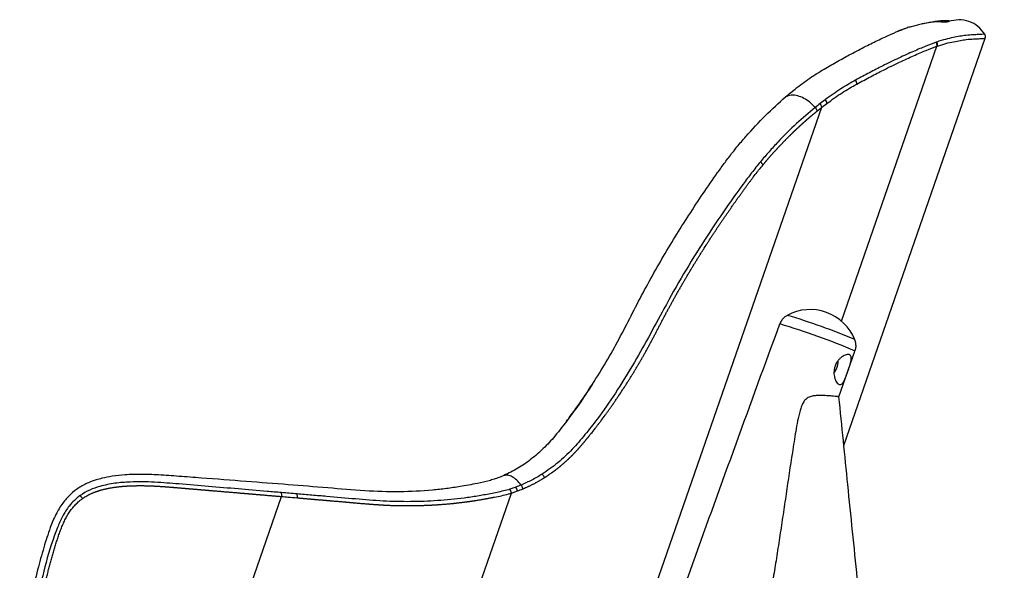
# Paper-space layout '_Right' of a CAD drawing. Header units: millimetres. Extents: x -307 to 307, y 0 to 733.
# Tile 4 of 4: x 1 to 307, y 562 to 733. Entities that reach past the tile are written whole.
import ezdxf

# ---------------------------------------------------------------- set-up
doc = ezdxf.new("R2010")
doc.units = ezdxf.units.MM

psp = doc.layouts.new('_Right')

# ---------------------------------------------------------------- linework, layer by layer
at = {"color": 7, "linetype": 'Continuous', "lineweight": 25}
for p, q in [((275.38, 730.05), (275.55, 730.12)), ((257.57, 600.83), (301.55, 727.48)), ((286.48, 726.32), (286.32, 726.26)), ((256.81, 639.5), (286.5, 724.99)), ((286.5, 724.99), (286.66, 725.05)), ((240.68, 710.28), (242.38, 711.68)), ((251.79, 708.36), (250.19, 707.14)), ((140.21, 387.76), (250.73, 706)), ((250.73, 706), (252.3, 707.21)), ((222.92, 691.92), (222.97, 691.97)), ((222.93, 691.92), (222.97, 691.98)), ((222.97, 691.97), (222.97, 691.98)), ((231.6, 689.03), (231.6, 689.02)), ((256.02, 615.93), (261.04, 630.18)), ((163.74, 591.88), (163.73, 591.88)), ((20.01, 585.25), (20.01, 585.24)), ((87.48, 585.71), (87.48, 585.71)), ((94.25, 413.49), (154.16, 585.98)), ((155.53, 587.83), (153.7, 587.17)), ((154.16, 585.98), (156.03, 586.64)), ((36.32, 451.47), (82.66, 584.91))]:
    psp.add_line(p, q, dxfattribs=at)
at = {"color": 7, "linetype": 'Continuous', "lineweight": 25, "flags": 128}
for points in [[(242.28, 711.61), (242.29, 711.62), (242.38, 711.68)], [(240.58, 710.22), (240.59, 710.22), (240.68, 710.28)]]:
    psp.add_lwpolyline(points, dxfattribs=at)
at = {"color": 7, "linetype": 'Continuous', "lineweight": 25}
for centre, radius, start, end in [((285.01, 725.43), 1.55, 343.6199, 32.6046), ((285.17, 725.49), 1.55, 343.5378, 32.5647), ((300.14, 727.98), 1.5, 340.8479, 31.7286), ((259.78, 713.34), 1.81, 356.4826, 37.615), ((250.31, 707.01), 2, 5.7436, 42.5062), ((248.71, 705.74), 2.04, 7.3994, 43.3602), ((247.09, 628.08), 15, 22.0511, 118.3884), ((184.55, 454.17), 195.14, 66.9369, 73.5037), ((174.13, 425.44), 222.43, 66.9907, 73.4078), ((249.66, 627.18), 6.14, 322.4122, 359.8192), ((78.91, 585.38), 3.78, 352.8535, 11.3289), ((151.11, 585.49), 3.09, 9.2055, 33.0638), ((152.97, 586.06), 3.12, 10.8816, 34.7325)]:
    psp.add_arc(centre, radius, start, end, dxfattribs=at)
for points, knots in [([(288.4, 732.64), (288.17, 732.63), (287.63, 732.63), (286.36, 732.63), (284.72, 732.45), (282.99, 732.15), (281.31, 731.78), (279.77, 731.41), (278.27, 731.02), (277.02, 730.65), (276.17, 730.34), (275.87, 730.23)], [0, 0, 0, 0, 0.131867, 0.310787, 0.471602, 0.61459, 0.720134, 0.812981, 0.893505, 0.962114, 1, 1, 1, 1]), ([(290.37, 732.94), (290.2, 732.95), (289.85, 732.97), (288.63, 732.9), (287.04, 732.85), (285.03, 732.54), (283.28, 732.23), (282.07, 731.95), (281.7, 731.86)], [0, 0, 0, 0, 0.220291, 0.432451, 0.633737, 0.790705, 0.935645, 1, 1, 1, 1]), ([(288.07, 732.52), (288.11, 732.52), (288.66, 732.56), (289.33, 732.61), (290.06, 732.66), (290.14, 732.66), (290.18, 732.67)], [0, 0, 0, 0, 0.021853, 0.347042, 0.673521, 1, 1, 1, 1]), ([(290.15, 732.66), (290.31, 732.73), (290.54, 732.82), (290.47, 732.86), (290.44, 732.87)], [0, 0, 0, 0, 0.696656, 1, 1, 1, 1]), ([(301.41, 728.76), (300.76, 729.62), (299.45, 731.33), (296.54, 732.87), (293.31, 733.47), (291.22, 732.93), (290.18, 732.67)], [0, 0, 0, 0, 0.249596, 0.5, 0.750404, 1, 1, 1, 1]), ([(251.4, 717.89), (252.85, 718.72), (255.74, 720.4), (260.11, 722.78), (264.46, 725.06), (268.65, 727.11), (272.39, 728.85), (274.38, 729.65), (275.38, 730.05)], [0, 0, 0, 0, 0.141767, 0.28398, 0.46109, 0.638199, 0.819118, 1, 1, 1, 1]), ([(275.87, 730.23), (275.74, 730.18), (275.28, 730.02), (274.72, 729.79), (274.32, 729.63)], [0, 0, 0, 0, 0.29549, 1, 1, 1, 1]), ([(286.32, 726.26), (285.28, 725.87), (283.2, 725.09), (279.27, 723.44), (274.77, 721.38), (270.12, 719.13), (265.58, 716.82), (262.67, 715.24), (261.21, 714.45)], [0, 0, 0, 0, 0.180348, 0.36069, 0.54484, 0.728999, 0.864314, 1, 1, 1, 1]), ([(301.41, 728.76), (301.37, 728.76), (301.28, 728.76), (300.58, 728.71), (299.45, 728.64), (297.81, 728.53), (295.4, 728.45), (292.39, 727.86), (289.25, 727.21), (287.4, 726.62), (286.48, 726.32)], [0, 0, 0, 0, 0.124675, 0.249349, 0.374516, 0.499684, 0.636832, 0.818044, 0.909034, 1, 1, 1, 1]), ([(286.66, 725.05), (287.58, 725.34), (289.41, 725.93), (292.54, 726.58), (295.55, 727.17), (297.95, 727.25), (299.59, 727.36), (300.71, 727.43), (301.42, 727.48), (301.51, 727.48), (301.55, 727.48)], [0, 0, 0, 0, 0.090455, 0.180933, 0.362712, 0.499868, 0.624657, 0.749445, 0.874722, 1, 1, 1, 1]), ([(261.59, 713.23), (263.03, 714.01), (265.91, 715.58), (270.38, 717.86), (274.93, 720.08), (279.39, 722.12), (283.33, 723.79), (285.44, 724.59), (286.5, 724.99)], [0, 0, 0, 0, 0.135237, 0.270857, 0.451276, 0.631688, 0.81584, 1, 1, 1, 1]), ([(242.38, 711.68), (243.92, 712.85), (247.01, 715.21), (249.94, 716.99), (251.4, 717.89)], [0, 0, 0, 0, 0.4975505, 1, 1, 1, 1]), ([(261.21, 714.45), (259.7, 713.59), (256.65, 711.87), (253.41, 709.53), (251.79, 708.36)], [0, 0, 0, 0, 0.497793, 1, 1, 1, 1]), ([(252.3, 707.21), (253.89, 708.36), (257.08, 710.67), (260.08, 712.37), (261.59, 713.23)], [0, 0, 0, 0, 0.49766, 1, 1, 1, 1]), ([(222.97, 691.98), (223.42, 692.54), (224.78, 694.24), (228.15, 698.2), (233.21, 703.65), (237.34, 707.36), (239.42, 709.22)], [0, 0, 0, 0, 0.0854853, 0.2565025, 0.6257048, 1, 1, 1, 1]), ([(239.42, 709.22), (239.42, 709.22), (239.84, 709.58), (240.26, 709.93), (240.68, 710.28)], [0, 0, 0, 0, 0.000029, 1, 1, 1, 1]), ([(248.7, 705.96), (248.14, 706.52), (247.02, 707.64), (245.13, 708.86), (243.13, 709.66), (241.09, 709.9), (239.98, 709.45), (239.42, 709.22)], [0, 0, 0, 0, 0.186435, 0.372364, 0.560392, 0.780214, 1, 1, 1, 1]), ([(248.7, 705.96), (246.76, 704.34), (242.89, 701.09), (238.06, 696.29), (234.77, 692.72), (232.95, 690.64), (232.05, 689.57), (231.6, 689.03)], [0, 0, 0, 0, 0.337281, 0.674628, 0.837075, 0.918504, 1, 1, 1, 1]), ([(232.43, 688.11), (232.44, 688.12), (232.46, 688.15), (232.5, 688.19), (232.54, 688.25), (232.6, 688.32), (232.68, 688.41), (232.77, 688.52), (232.86, 688.62), (232.93, 688.71), (233, 688.8), (233.08, 688.89), (233.17, 689), (233.26, 689.1), (233.35, 689.21), (233.42, 689.3), (233.5, 689.39), (233.57, 689.47), (233.66, 689.58), (233.75, 689.68), (233.83, 689.77), (233.93, 689.89), (234.07, 690.05), (234.25, 690.26), (234.43, 690.47), (234.61, 690.68), (234.79, 690.88), (234.97, 691.09), (235.15, 691.29), (235.34, 691.5), (235.52, 691.7), (235.7, 691.9), (235.88, 692.11), (236.07, 692.31), (236.25, 692.51), (236.43, 692.71), (236.62, 692.91), (236.77, 693.07), (236.87, 693.18), (236.91, 693.23), (236.94, 693.26), (236.99, 693.31), (237.09, 693.42), (237.25, 693.59), (237.43, 693.79), (237.62, 693.98), (237.8, 694.18), (237.98, 694.37), (238.17, 694.57), (238.35, 694.76), (238.51, 694.92), (238.66, 695.08), (238.82, 695.24), (239, 695.43), (239.19, 695.62), (239.37, 695.81), (239.56, 696), (239.74, 696.19), (239.9, 696.35), (240, 696.46), (240.08, 696.53), (240.14, 696.6), (240.2, 696.66), (240.25, 696.7), (240.3, 696.75), (240.34, 696.8), (240.41, 696.86), (240.47, 696.92), (240.53, 696.98), (240.58, 697.03), (240.62, 697.08), (240.68, 697.14), (240.75, 697.2), (240.81, 697.26), (240.85, 697.31), (240.9, 697.35), (240.95, 697.4), (241.01, 697.46), (241.07, 697.52), (241.13, 697.58), (241.18, 697.63), (241.23, 697.67), (241.27, 697.72), (241.33, 697.78), (241.4, 697.84), (241.46, 697.9), (241.51, 697.95), (241.55, 697.99), (241.6, 698.04), (241.66, 698.1), (241.72, 698.16), (241.8, 698.23), (241.86, 698.29), (241.94, 698.37), (242, 698.43), (242.08, 698.5), (242.16, 698.58), (242.23, 698.65), (242.31, 698.73), (242.37, 698.79), (242.45, 698.86), (242.51, 698.92), (242.59, 698.99), (242.65, 699.05), (242.73, 699.13), (242.81, 699.2), (242.89, 699.27), (242.96, 699.35), (243.02, 699.4), (243.06, 699.44), (243.09, 699.46), (243.14, 699.51), (243.22, 699.58), (243.31, 699.67), (243.4, 699.76), (243.5, 699.84), (243.59, 699.93), (243.67, 700), (243.75, 700.07), (243.81, 700.13), (243.89, 700.2), (243.96, 700.27), (244.04, 700.35), (244.1, 700.4), (244.16, 700.46), (244.23, 700.52), (244.3, 700.59), (244.37, 700.64), (244.43, 700.7), (244.49, 700.76), (244.55, 700.81), (244.63, 700.88), (244.69, 700.94), (244.76, 701), (244.82, 701.05), (244.88, 701.11), (244.96, 701.18), (245.02, 701.23), (245.08, 701.29), (245.14, 701.34), (245.21, 701.4), (245.28, 701.47), (245.35, 701.52), (245.41, 701.58), (245.47, 701.63), (245.53, 701.69), (245.61, 701.76), (245.67, 701.81), (245.74, 701.87), (245.8, 701.92), (245.86, 701.98), (245.94, 702.04), (246, 702.1), (246.06, 702.15), (246.11, 702.19), (246.15, 702.23), (246.2, 702.27), (246.25, 702.31), (246.29, 702.35), (246.36, 702.41), (246.43, 702.48), (246.51, 702.54), (246.59, 702.61), (246.67, 702.68), (246.76, 702.76), (246.85, 702.84), (246.93, 702.9), (247.01, 702.97), (247.09, 703.03), (247.18, 703.11), (247.26, 703.18), (247.33, 703.24), (247.41, 703.31), (247.5, 703.39), (247.6, 703.47), (247.69, 703.54), (247.78, 703.62), (247.91, 703.72), (248.03, 703.83), (248.15, 703.93), (248.28, 704.03), (248.4, 704.13), (248.56, 704.26), (248.66, 704.35), (248.76, 704.43), (248.82, 704.48), (248.88, 704.53), (248.94, 704.58), (249, 704.63), (249.06, 704.68), (249.13, 704.73), (249.17, 704.76), (249.22, 704.8), (249.25, 704.82), (249.26, 704.83)], [0, 0, 0, 0, 0.001573, 0.004309, 0.007046, 0.009782, 0.015255, 0.020728, 0.026201, 0.031674, 0.034411, 0.039884, 0.045358, 0.050831, 0.056305, 0.061779, 0.064515, 0.069989, 0.075463, 0.080937, 0.086411, 0.089148, 0.100096, 0.111045, 0.121994, 0.132943, 0.143893, 0.154843, 0.165793, 0.176744, 0.187695, 0.198646, 0.209598, 0.22055, 0.231502, 0.242455, 0.253407, 0.26436, 0.269837, 0.271206, 0.271891, 0.274629, 0.280106, 0.29106, 0.302014, 0.312968, 0.323923, 0.334878, 0.345833, 0.356789, 0.367744, 0.373222, 0.384179, 0.395135, 0.406092, 0.417049, 0.428006, 0.438964, 0.449922, 0.455401, 0.45814, 0.46362, 0.466359, 0.469099, 0.471839, 0.474578, 0.477318, 0.482797, 0.485537, 0.488277, 0.491017, 0.493756, 0.499236, 0.501976, 0.504716, 0.507456, 0.510196, 0.512936, 0.518416, 0.521156, 0.523896, 0.526636, 0.529376, 0.532116, 0.537596, 0.540336, 0.543076, 0.545817, 0.548557, 0.551297, 0.556777, 0.559518, 0.564998, 0.567739, 0.573219, 0.57596, 0.581441, 0.586922, 0.589662, 0.595143, 0.597884, 0.603365, 0.606106, 0.611587, 0.614328, 0.619809, 0.625291, 0.628032, 0.633513, 0.634884, 0.635569, 0.63831, 0.643792, 0.649273, 0.654755, 0.660238, 0.66572, 0.671202, 0.673943, 0.679426, 0.682167, 0.687649, 0.693132, 0.695873, 0.698615, 0.704097, 0.706839, 0.712322, 0.715063, 0.717805, 0.723288, 0.726029, 0.731512, 0.734254, 0.736996, 0.742479, 0.745221, 0.750704, 0.753446, 0.756188, 0.761672, 0.764414, 0.769897, 0.772639, 0.775381, 0.780865, 0.783607, 0.789091, 0.791833, 0.794576, 0.80006, 0.802802, 0.808286, 0.811029, 0.813771, 0.816513, 0.819255, 0.821998, 0.82474, 0.827482, 0.832967, 0.838452, 0.841194, 0.846679, 0.852165, 0.85765, 0.863135, 0.865877, 0.871363, 0.876848, 0.882334, 0.885077, 0.890562, 0.896048, 0.901534, 0.90702, 0.912505, 0.917991, 0.928964, 0.93445, 0.939936, 0.950909, 0.956396, 0.967369, 0.970113, 0.972856, 0.978343, 0.981086, 0.98383, 0.989317, 0.992061, 0.994804, 0.997548, 1, 1, 1, 1]), ([(250.19, 707.14), (249.7, 706.75), (249.2, 706.36), (248.7, 705.96), (248.7, 705.96)], [0, 0, 0, 0, 0.999976, 1, 1, 1, 1]), ([(249.26, 704.83), (249.26, 704.83), (249.75, 705.23), (250.24, 705.62), (250.73, 706)], [0, 0, 0, 0, 0.0000084, 1, 1, 1, 1]), ([(171.3, 608.36), (171.68, 608.87), (173.69, 611.51), (177.16, 616.45), (181.57, 623.28), (185.73, 630.32), (189.57, 637.52), (193.23, 644.78), (198.27, 654.25), (205.04, 665.83), (212.27, 677), (217.51, 684.63), (220.21, 688.35), (221.77, 690.44), (222.57, 691.46), (222.97, 691.97)], [0, 0, 0, 0, 0.019629, 0.101821, 0.184221, 0.26641, 0.348801, 0.429325, 0.509832, 0.671367, 0.835089, 0.917422, 0.958681, 0.979336, 1, 1, 1, 1]), ([(231.6, 689.02), (231.14, 688.46), (230.22, 687.34), (228.42, 685.03), (225.3, 680.89), (220.39, 673.95), (214.15, 664.7), (207.66, 654.22), (201.95, 644.04), (196.8, 634.41), (191.83, 625.62), (186.56, 617.05), (181.59, 609.92), (177.05, 604.15), (173.09, 599.47), (168.67, 595.28), (165.38, 593.02), (163.74, 591.88)], [0, 0, 0, 0, 0.019095, 0.038189, 0.076384, 0.152781, 0.255102, 0.357514, 0.459839, 0.542909, 0.626064, 0.709064, 0.791922, 0.84303, 0.894156, 0.947064, 1, 1, 1, 1]), ([(164.43, 590.78), (164.46, 590.8), (164.53, 590.84), (164.63, 590.91), (164.73, 590.97), (164.83, 591.04), (164.94, 591.11), (165.04, 591.17), (165.17, 591.26), (165.34, 591.37), (165.54, 591.51), (165.74, 591.65), (165.94, 591.78), (166.21, 591.97), (166.48, 592.15), (166.74, 592.34), (166.91, 592.46), (167.04, 592.56), (167.12, 592.62), (167.2, 592.68), (167.27, 592.72), (167.33, 592.77), (167.4, 592.82), (167.47, 592.87), (167.55, 592.93), (167.61, 592.98), (167.68, 593.03), (167.74, 593.08), (167.81, 593.13), (167.89, 593.19), (167.95, 593.24), (168.02, 593.29), (168.08, 593.34), (168.17, 593.4), (168.26, 593.48), (168.36, 593.55), (168.46, 593.63), (168.54, 593.69), (168.62, 593.75), (168.7, 593.82), (168.79, 593.89), (168.89, 593.97), (168.98, 594.05), (169.06, 594.11), (169.14, 594.18), (169.22, 594.24), (169.32, 594.32), (169.41, 594.4), (169.51, 594.48), (169.64, 594.58), (169.79, 594.72), (169.98, 594.88), (170.17, 595.04), (170.36, 595.2), (170.54, 595.36), (170.73, 595.53), (170.91, 595.69), (171.07, 595.83), (171.22, 595.97), (171.37, 596.11), (171.56, 596.28), (171.71, 596.42), (171.81, 596.52), (171.87, 596.57), (171.91, 596.61), (171.94, 596.64), (171.99, 596.69), (172.03, 596.73), (172.08, 596.77), (172.12, 596.81), (172.17, 596.86), (172.21, 596.9), (172.31, 596.99), (172.44, 597.12), (172.62, 597.29), (172.8, 597.47), (172.94, 597.62), (173.09, 597.77), (173.24, 597.91), (173.41, 598.09), (173.59, 598.28), (173.76, 598.46), (173.94, 598.64), (174.08, 598.79), (174.22, 598.95), (174.37, 599.1), (174.54, 599.29), (174.71, 599.47), (174.85, 599.63), (174.95, 599.74), (175.02, 599.82), (175.09, 599.9), (175.15, 599.97), (175.22, 600.04), (175.28, 600.11), (175.39, 600.24), (175.5, 600.36), (175.64, 600.52), (175.75, 600.65), (175.89, 600.81), (176, 600.94), (176.14, 601.1), (176.28, 601.26), (176.44, 601.45), (176.61, 601.65), (176.77, 601.84), (176.93, 602.04), (177.07, 602.2), (177.2, 602.37), (177.34, 602.53), (177.5, 602.73), (177.66, 602.92), (177.83, 603.12), (177.96, 603.29), (178.05, 603.4), (178.15, 603.52), (178.43, 603.87), (179.12, 604.73), (179.97, 605.8), (180.7, 606.74), (181.04, 607.19), (181.18, 607.37), (181.22, 607.43), (181.25, 607.46), (181.27, 607.49), (181.34, 607.58), (181.61, 607.94), (182.28, 608.82), (183.09, 609.93), (183.9, 611.04), (184.5, 611.87), (185, 612.57), (185.34, 613.07), (185.54, 613.35), (185.69, 613.56), (185.98, 613.98), (186.42, 614.62), (187, 615.47), (187.78, 616.61), (188.44, 617.62), (188.96, 618.42), (189.15, 618.71), (189.29, 618.92), (189.57, 619.36), (189.9, 619.87), (190.36, 620.6), (190.83, 621.33), (191.37, 622.21), (191.92, 623.1), (192.37, 623.84), (192.82, 624.59), (193.26, 625.33), (193.79, 626.23), (194.32, 627.13), (194.84, 628.03), (195.36, 628.94), (195.87, 629.85), (196.3, 630.61), (196.64, 631.23), (196.84, 631.61), (196.97, 631.85), (197.04, 631.97), (197.15, 632.18), (197.42, 632.68), (197.83, 633.45), (198.32, 634.38), (198.73, 635.15), (199.05, 635.77), (199.37, 636.39), (199.69, 637.02), (200.02, 637.64), (200.34, 638.26), (200.62, 638.8), (200.91, 639.34), (201.04, 639.6), (201.13, 639.78), (201.17, 639.85), (201.28, 640.05), (201.46, 640.4), (201.79, 641.02), (202.2, 641.79), (202.61, 642.56), (203.03, 643.33), (203.36, 643.94), (203.78, 644.7), (204.11, 645.32), (204.45, 645.93), (204.66, 646.31), (204.88, 646.69), (205.09, 647.07), (205.34, 647.52), (205.56, 647.9), (205.77, 648.28), (205.99, 648.66), (206.25, 649.11), (206.5, 649.56), (206.72, 649.94), (206.94, 650.32), (207.15, 650.69), (207.42, 651.14), (207.68, 651.59), (207.94, 652.04), (208.29, 652.64), (208.73, 653.39), (209.26, 654.28), (209.79, 655.17), (210.24, 655.92), (210.69, 656.66), (211.13, 657.39), (211.59, 658.13), (211.95, 658.72), (212.22, 659.16), (212.49, 659.6), (212.86, 660.18), (213.31, 660.91), (214.05, 662.07), (214.79, 663.23), (215.53, 664.39), (216.09, 665.25), (216.65, 666.11), (217.21, 666.97), (217.68, 667.68), (218.15, 668.39), (218.63, 669.1), (219.2, 669.95), (219.67, 670.66), (220.06, 671.22), (220.44, 671.78), (220.92, 672.48), (221.5, 673.32), (222.08, 674.15), (222.66, 674.99), (223.24, 675.82), (223.73, 676.51), (224.03, 676.94), (224.14, 677.1), (224.17, 677.13), (224.23, 677.23), (224.49, 677.59), (224.93, 678.2), (225.52, 679.03), (226.1, 679.84), (226.69, 680.66), (227.29, 681.47), (227.88, 682.27), (228.38, 682.94), (228.88, 683.61), (229.59, 684.53), (230.4, 685.57), (231.41, 686.86), (232.02, 687.61), (232.43, 688.11)], [0, 0, 0, 0, 0.001079, 0.002154, 0.003229, 0.004304, 0.005379, 0.006455, 0.00753, 0.00968, 0.01183, 0.01398, 0.01613, 0.01828, 0.022579, 0.024729, 0.026878, 0.027953, 0.029028, 0.029565, 0.03064, 0.031177, 0.031715, 0.032789, 0.033327, 0.034401, 0.034938, 0.035476, 0.03655, 0.037087, 0.038162, 0.038699, 0.039236, 0.040311, 0.041385, 0.04246, 0.043534, 0.044609, 0.045146, 0.04622, 0.047294, 0.048369, 0.049443, 0.050517, 0.051054, 0.052128, 0.053203, 0.054277, 0.055351, 0.056425, 0.058573, 0.060721, 0.062869, 0.065017, 0.067165, 0.069312, 0.07146, 0.073607, 0.074681, 0.076829, 0.078976, 0.081123, 0.082197, 0.082733, 0.083002, 0.083539, 0.084075, 0.084612, 0.085149, 0.085686, 0.086222, 0.086759, 0.087296, 0.089443, 0.09159, 0.093736, 0.095883, 0.096956, 0.099103, 0.101249, 0.103395, 0.105541, 0.107687, 0.109834, 0.110907, 0.113052, 0.115198, 0.117344, 0.11949, 0.120563, 0.121099, 0.122172, 0.123245, 0.123513, 0.124586, 0.125658, 0.127804, 0.128877, 0.131022, 0.132095, 0.13424, 0.135313, 0.137458, 0.139603, 0.141748, 0.143893, 0.146038, 0.148183, 0.149256, 0.151401, 0.153546, 0.15569, 0.157835, 0.15998, 0.161053, 0.161589, 0.163734, 0.172313, 0.18947, 0.198048, 0.202337, 0.203409, 0.203945, 0.204213, 0.204347, 0.204883, 0.207027, 0.215605, 0.232758, 0.241334, 0.24991, 0.258486, 0.262773, 0.264917, 0.267061, 0.269205, 0.27778, 0.286354, 0.294928, 0.312076, 0.316363, 0.318506, 0.32065, 0.322793, 0.331366, 0.335652, 0.344225, 0.352797, 0.361369, 0.369941, 0.374227, 0.382798, 0.391369, 0.39994, 0.408511, 0.417081, 0.425652, 0.434222, 0.438506, 0.442791, 0.444934, 0.445201, 0.446273, 0.450557, 0.459127, 0.467696, 0.476265, 0.480549, 0.484833, 0.493402, 0.497687, 0.501971, 0.51054, 0.512682, 0.516967, 0.517502, 0.51777, 0.518841, 0.523126, 0.52741, 0.535979, 0.544549, 0.548834, 0.557403, 0.561688, 0.570258, 0.574543, 0.578828, 0.580971, 0.585256, 0.589541, 0.593826, 0.595969, 0.600254, 0.60454, 0.608825, 0.61311, 0.615253, 0.619539, 0.623824, 0.62811, 0.632395, 0.636681, 0.645252, 0.653824, 0.662396, 0.670968, 0.675254, 0.683826, 0.692399, 0.696685, 0.700972, 0.705258, 0.709545, 0.718118, 0.726691, 0.743839, 0.752413, 0.760987, 0.769562, 0.778137, 0.786712, 0.790999, 0.799575, 0.80815, 0.816726, 0.821014, 0.825302, 0.833879, 0.842455, 0.851032, 0.859609, 0.868187, 0.876764, 0.881053, 0.881589, 0.881723, 0.882259, 0.884404, 0.892982, 0.90156, 0.910139, 0.918718, 0.927297, 0.935877, 0.944457, 0.948747, 0.957328, 0.974493, 0.983076, 1, 1, 1, 1]), ([(232.43, 688.11), (232.38, 688.18), (232.3, 688.34), (232.1, 688.58), (231.87, 688.81), (231.69, 688.96), (231.6, 689.03)], [0, 0, 0, 0, 0.249412, 0.499606, 0.74905, 1, 1, 1, 1]), ([(232.43, 688.11), (232.38, 688.18), (232.29, 688.33), (232.1, 688.57), (231.86, 688.81), (231.69, 688.95), (231.6, 689.02)], [0, 0, 0, 0, 0.249412, 0.499606, 0.749051, 1, 1, 1, 1]), ([(240.03, 641.3), (239.75, 641.14), (239.15, 640.78), (238.54, 640.21), (238.29, 639.78), (238.23, 639.68)], [0, 0, 0, 0, 0.3932739, 0.8607343, 1, 1, 1, 1]), ([(183.81, 489.36), (192.67, 514.28), (201.59, 539.18), (219.54, 588.92), (228.56, 613.78), (237.65, 638.6)], [0, 0, 0, 0, 0.5, 0.5, 1, 1, 1, 1]), ([(238.21, 639.68), (238.1, 639.52), (237.88, 639.2), (237.72, 638.79), (237.65, 638.6)], [0, 0, 0, 0, 0.516439, 1, 1, 1, 1]), ([(261.07, 630.19), (261.17, 630.55), (261.39, 631.27), (261.36, 632.37), (261.19, 633.24), (260.98, 633.7), (260.91, 633.85)], [0, 0, 0, 0, 0.299689, 0.599287, 0.870367, 1, 1, 1, 1]), ([(257.71, 621.03), (257.6, 620.81), (257.49, 620.61), (257.32, 620.36), (257.26, 620.28), (257.14, 620.14), (257.08, 620.07), (256.9, 619.9), (256.78, 619.82), (256.53, 619.72), (256.4, 619.7), (256.14, 619.74), (256, 619.79), (255.81, 619.92), (255.74, 619.97), (255.61, 620.08), (255.55, 620.15), (255.36, 620.37), (255.24, 620.55), (255.02, 620.96), (254.92, 621.19), (254.75, 621.68), (254.67, 621.95), (254.56, 622.52), (254.52, 622.81), (254.49, 623.42), (254.5, 623.74), (254.54, 624.21), (254.56, 624.37), (254.62, 624.68), (254.65, 624.84), (254.77, 625.32), (254.88, 625.62), (255.13, 626.21), (255.29, 626.5), (255.63, 627.03), (255.82, 627.27), (256.23, 627.73), (256.44, 627.93), (256.87, 628.29), (257.1, 628.45), (257.54, 628.72), (257.76, 628.82), (258.18, 628.99), (258.38, 629.04), (258.76, 629.1), (258.93, 629.1), (259.16, 629.07), (259.24, 629.05), (259.37, 628.99), (259.43, 628.96), (259.6, 628.85), (259.69, 628.74), (259.82, 628.48), (259.86, 628.33), (259.9, 627.99), (259.9, 627.79), (259.86, 627.37), (259.83, 627.14), (259.72, 626.65), (259.65, 626.39), (259.5, 625.85), (259.41, 625.56), (259.21, 624.97), (259.11, 624.67), (258.9, 624.06), (258.79, 623.75), (258.57, 623.15), (258.47, 622.85), (258.25, 622.28), (258.14, 622), (257.92, 621.49), (257.82, 621.25), (257.71, 621.03)], [0, 0, 0, 0, 0.03125, 0.03125, 0.046875, 0.046875, 0.0625, 0.0625, 0.09375, 0.09375, 0.125, 0.125, 0.15625, 0.15625, 0.171875, 0.171875, 0.1875, 0.1875, 0.21875, 0.21875, 0.25, 0.25, 0.28125, 0.28125, 0.3125, 0.3125, 0.34375, 0.34375, 0.359375, 0.359375, 0.375, 0.375, 0.40625, 0.40625, 0.4375, 0.4375, 0.46875, 0.46875, 0.5, 0.5, 0.53125, 0.53125, 0.5625, 0.5625, 0.59375, 0.59375, 0.625, 0.625, 0.640625, 0.640625, 0.65625, 0.65625, 0.6875, 0.6875, 0.71875, 0.71875, 0.75, 0.75, 0.78125, 0.78125, 0.8125, 0.8125, 0.84375, 0.84375, 0.875, 0.875, 0.90625, 0.90625, 0.9375, 0.9375, 0.96875, 0.96875, 1, 1, 1, 1]), ([(254.68, 623.55), (254.77, 623.68), (255.04, 624.09), (255.4, 624.88), (255.67, 625.65), (255.73, 626.06), (255.74, 626.15)], [0, 0, 0, 0, 0.186669, 0.543925, 0.900186, 1, 1, 1, 1]), ([(255.74, 626.15), (255.79, 626.4), (255.87, 626.78), (255.85, 627.11), (255.84, 627.23)], [0, 0, 0, 0, 0.629643, 1, 1, 1, 1]), ([(179.24, 619.74), (178.25, 618.21), (175.93, 614.63), (172.05, 609.28), (168.07, 604.07), (164.14, 599.77), (160.28, 596.44), (156.19, 593.56), (153.26, 592.15), (151.78, 591.45)], [0, 0, 0, 0, 0.1320768, 0.3076036, 0.4807267, 0.6116025, 0.7408661, 0.8698427, 1, 1, 1, 1]), ([(251.81, 616.3), (251.08, 616.33), (250, 616.38), (248.34, 616.27), (247.08, 616.02), (245.89, 615.41), (245, 614.35), (244.4, 613.05), (243.77, 611.06), (243.17, 608.42), (242.41, 604.09), (241.2, 596.51), (239.93, 587.84), (238.65, 579.22), (237.69, 572.81), (236.88, 567.52), (236.22, 563.38), (235.81, 560.89), (235.48, 559.01), (235.26, 557.9), (235.1, 557.13), (235.04, 556.97), (235.01, 556.9)], [0, 0, 0, 0, 0.03957, 0.059281, 0.079545, 0.098464, 0.117422, 0.138674, 0.160501, 0.208156, 0.255859, 0.351705, 0.541902, 0.637525, 0.733125, 0.828258, 0.876624, 0.924895, 0.948692, 0.972961, 0.989693, 1, 1, 1, 1]), ([(256.02, 615.93), (256.03, 615.93), (256.08, 615.93), (255.85, 615.96), (255.32, 616.03), (254.42, 616.13), (253.26, 616.23), (252.28, 616.28), (251.81, 616.3)], [0, 0, 0, 0, 0.029652, 0.222174, 0.420223, 0.613751, 0.812811, 1, 1, 1, 1]), ([(307.49, 3.15), (307.13, 10.73), (306.35, 26.72), (305.14, 50.73), (303.88, 74.76), (302.61, 97.58), (301.36, 119.07), (300.12, 139.25), (298.92, 158.13), (297.75, 175.84), (296.62, 192.4), (295.54, 207.78), (294.49, 222), (293.5, 235.06), (292.61, 246.21), (291.84, 255.62), (291.16, 263.7), (290.47, 271.82), (289.63, 281.41), (288.61, 292.84), (287.38, 306.29), (286.01, 320.94), (284.49, 336.8), (282.84, 353.74), (281.05, 371.77), (279.12, 390.86), (277.06, 411.11), (274.84, 432.68), (272.47, 455.58), (269.96, 479.84), (267.33, 505.31), (264.58, 531.99), (261.72, 559.89), (258.86, 588.01), (256.96, 606.82), (256.04, 615.93)], [0, 0, 0, 0, 0.037027, 0.078113, 0.117234, 0.154392, 0.189585, 0.222239, 0.252999, 0.281865, 0.308836, 0.333913, 0.357095, 0.378383, 0.397776, 0.411684, 0.424429, 0.437326, 0.451397, 0.471378, 0.493331, 0.517256, 0.543153, 0.571022, 0.600312, 0.631505, 0.664599, 0.699596, 0.737268, 0.77692, 0.818553, 0.862167, 0.907761, 0.955335, 1, 1, 1, 1]), ([(151.79, 591.45), (151.29, 591.23), (150.28, 590.8), (148.76, 590.29), (146.55, 589.61), (143.89, 589.05), (140.88, 588.45), (137.66, 587.89), (133.93, 587.35), (127.69, 586.68), (119.27, 586.21), (108.39, 586.58), (96.86, 587.64), (84.56, 588.59), (71.48, 589.6), (60.06, 590.49), (50.95, 591.16), (44.66, 591.66), (39.08, 591.86), (34.25, 591.71), (30.22, 591.31), (27.21, 590.72), (24.74, 590.03), (22.28, 589.13), (19.54, 587.7), (16.81, 585.56), (14.39, 582.79), (12.3, 579.26), (10.37, 574.63), (8.58, 568.84), (6.63, 561.86), (4.83, 554.02), (3.24, 545.29), (2, 535.69), (1.37, 527.14), (1.17, 519.88), (1.19, 514.13), (1.38, 508.19), (1.83, 502.06), (2.41, 495.72), (3.15, 491.47), (3.52, 489.31)], [0, 0, 0, 0, 0.007724, 0.015454, 0.022861, 0.040721, 0.054324, 0.066764, 0.08711, 0.107388, 0.154566, 0.20345, 0.254904, 0.308557, 0.364724, 0.42325, 0.452309, 0.478244, 0.501104, 0.520929, 0.537441, 0.550733, 0.558307, 0.568714, 0.582777, 0.595841, 0.610801, 0.627366, 0.645603, 0.671962, 0.70126, 0.734059, 0.770124, 0.809505, 0.852125, 0.874742, 0.898155, 0.922302, 0.947279, 0.973148, 1, 1, 1, 1]), ([(157.19, 588.49), (156.73, 589.02), (155.81, 590.09), (154.38, 591.1), (152.97, 591.69), (152.2, 591.52), (151.8, 591.44)], [0, 0, 0, 0, 0.242092, 0.483518, 0.727593, 1, 1, 1, 1]), ([(163.73, 591.88), (162.68, 591.24), (160.56, 589.96), (158.32, 588.98), (157.19, 588.49)], [0, 0, 0, 0, 0.498213, 1, 1, 1, 1]), ([(164.43, 590.78), (164.39, 590.87), (164.31, 591.07), (164.14, 591.36), (163.95, 591.64), (163.8, 591.8), (163.73, 591.88)], [0, 0, 0, 0, 0.249407, 0.4996023, 0.7489917, 1, 1, 1, 1]), ([(164.43, 590.78), (164.39, 590.87), (164.31, 591.07), (164.14, 591.36), (163.95, 591.64), (163.81, 591.8), (163.74, 591.88)], [0, 0, 0, 0, 0.249408, 0.499604, 0.748993, 1, 1, 1, 1]), ([(82.62, 586.12), (81.13, 586.25), (76.66, 586.63), (69.11, 587.27), (59.96, 588.04), (51.3, 588.77), (43.17, 589.43), (36.51, 589.55), (30.8, 589.11), (26.56, 588.27), (22.9, 587.03), (20.97, 585.84), (20.01, 585.25)], [0, 0, 0, 0, 0.072917, 0.218779, 0.364785, 0.510793, 0.629133, 0.747329, 0.821356, 0.895233, 0.947691, 1, 1, 1, 1]), ([(20.71, 584.28), (20.73, 584.3), (20.8, 584.35), (20.96, 584.46), (21.28, 584.67), (21.74, 584.96), (22.21, 585.23), (22.6, 585.43), (22.89, 585.57), (23.19, 585.72), (23.48, 585.85), (23.78, 585.98), (24.08, 586.11), (24.39, 586.23), (24.69, 586.35), (25, 586.46), (25.31, 586.57), (25.62, 586.67), (25.93, 586.77), (26.25, 586.86), (26.56, 586.95), (26.88, 587.04), (27.19, 587.12), (27.51, 587.2), (27.83, 587.28), (28.15, 587.35), (28.47, 587.42), (28.79, 587.48), (29.11, 587.54), (29.43, 587.6), (29.86, 587.68), (30.29, 587.75), (30.72, 587.81), (31.05, 587.85), (31.37, 587.89), (31.7, 587.93), (32.02, 587.97), (32.35, 588.01), (32.67, 588.04), (32.94, 588.06), (33.22, 588.09), (33.49, 588.11), (33.76, 588.13), (34.03, 588.15), (34.25, 588.16), (34.52, 588.18), (34.79, 588.19), (35.06, 588.21), (35.28, 588.22), (35.44, 588.23), (35.66, 588.24), (35.83, 588.24), (35.98, 588.25), (36.12, 588.25), (36.31, 588.26), (36.53, 588.27), (36.74, 588.27), (36.96, 588.28), (37.18, 588.28), (37.34, 588.28), (37.56, 588.29), (37.78, 588.29), (38, 588.29), (38.21, 588.29), (38.43, 588.3), (38.65, 588.3), (38.87, 588.3), (39.08, 588.29), (39.35, 588.29), (39.57, 588.29), (39.84, 588.29), (40.12, 588.28), (40.44, 588.28), (40.71, 588.27), (40.98, 588.26), (41.26, 588.25), (41.58, 588.24), (41.85, 588.23), (42.12, 588.22), (42.4, 588.21), (42.72, 588.2), (43.05, 588.18), (43.48, 588.16), (43.91, 588.14), (44.35, 588.11), (44.67, 588.09), (45, 588.07), (45.43, 588.04), (45.86, 588.01), (46.29, 587.98), (46.62, 587.95), (46.94, 587.93), (47.26, 587.9), (47.59, 587.88), (48.02, 587.84), (48.45, 587.81), (48.88, 587.77), (49.2, 587.75), (49.53, 587.72), (49.85, 587.69), (50.17, 587.67), (50.5, 587.64), (50.82, 587.61), (51.09, 587.59), (51.36, 587.57), (51.57, 587.55), (51.84, 587.53), (52.06, 587.51), (52.32, 587.48), (52.54, 587.47), (52.81, 587.44), (53.02, 587.43), (53.24, 587.41), (53.45, 587.39), (53.67, 587.37), (53.93, 587.35), (54.2, 587.33), (54.47, 587.3), (54.74, 587.28), (55.01, 587.26), (55.33, 587.23), (55.65, 587.21), (55.92, 587.18), (56.19, 587.16), (56.45, 587.14), (56.72, 587.12), (56.94, 587.1), (57.15, 587.08), (57.36, 587.06), (57.58, 587.04), (57.74, 587.03), (57.95, 587.01), (58.16, 586.99), (58.38, 586.98), (58.54, 586.96), (58.7, 586.95), (58.86, 586.94), (59.07, 586.92), (59.29, 586.9), (59.5, 586.88), (59.66, 586.87), (59.82, 586.86), (59.98, 586.84), (60.14, 586.83), (60.3, 586.81), (60.51, 586.8), (60.73, 586.78), (60.94, 586.76), (61.15, 586.74), (61.53, 586.71), (62.06, 586.67), (62.7, 586.61), (63.23, 586.57), (63.76, 586.52), (64.29, 586.48), (64.93, 586.42), (65.37, 586.38), (65.6, 586.36), (65.62, 586.36), (65.63, 586.36), (65.67, 586.36), (65.81, 586.35), (66.15, 586.32), (66.68, 586.27), (67.32, 586.22), (67.85, 586.17), (68.37, 586.13), (68.9, 586.08), (69.43, 586.04), (69.96, 585.99), (70.38, 585.96), (70.8, 585.92), (71.22, 585.89), (71.64, 585.85), (72.06, 585.82), (72.49, 585.78), (72.91, 585.74), (73.33, 585.71), (73.64, 585.68), (73.96, 585.65), (74.22, 585.63), (74.48, 585.61), (74.74, 585.59), (75.06, 585.56), (75.37, 585.53), (75.68, 585.51), (75.95, 585.48), (76.21, 585.46), (76.47, 585.44), (76.78, 585.41), (77.2, 585.38), (77.72, 585.33), (78.24, 585.29), (78.76, 585.24), (79.18, 585.21), (79.7, 585.16), (80.12, 585.13), (80.53, 585.09), (80.84, 585.06), (81.16, 585.04), (81.47, 585.01), (81.78, 584.99), (82.09, 584.96), (82.38, 584.93), (82.58, 584.92), (82.66, 584.91)], [0, 0, 0, 0, 0.001308, 0.003863, 0.008973, 0.019199, 0.029427, 0.034542, 0.039657, 0.044773, 0.04989, 0.055007, 0.060125, 0.065244, 0.070363, 0.075482, 0.080603, 0.085723, 0.090845, 0.095966, 0.101088, 0.106211, 0.111334, 0.116458, 0.121581, 0.126706, 0.13183, 0.136955, 0.142081, 0.147206, 0.152332, 0.162585, 0.167712, 0.172839, 0.177966, 0.183094, 0.188221, 0.193349, 0.198478, 0.203606, 0.20617, 0.211299, 0.216428, 0.218992, 0.224121, 0.226686, 0.231815, 0.236945, 0.23951, 0.242074, 0.244639, 0.249769, 0.25009, 0.251372, 0.256502, 0.259067, 0.261632, 0.266762, 0.269328, 0.271893, 0.274458, 0.279588, 0.282154, 0.284719, 0.28985, 0.292415, 0.294981, 0.300111, 0.302677, 0.307808, 0.310374, 0.315505, 0.320636, 0.325767, 0.328333, 0.333465, 0.338596, 0.343728, 0.346294, 0.351425, 0.356557, 0.361689, 0.366821, 0.377085, 0.382217, 0.38735, 0.392482, 0.397614, 0.407879, 0.413011, 0.418144, 0.423276, 0.428409, 0.433541, 0.438674, 0.448939, 0.454071, 0.459204, 0.464336, 0.469469, 0.474602, 0.479734, 0.484867, 0.49, 0.492566, 0.497698, 0.500265, 0.505397, 0.507964, 0.513096, 0.515663, 0.520795, 0.523362, 0.525928, 0.531061, 0.533627, 0.538759, 0.543892, 0.546458, 0.551591, 0.556724, 0.561856, 0.566989, 0.569555, 0.574688, 0.579821, 0.582387, 0.584953, 0.590086, 0.592652, 0.595218, 0.597785, 0.602917, 0.605484, 0.60805, 0.610616, 0.613183, 0.615749, 0.620882, 0.623448, 0.626014, 0.628581, 0.631147, 0.633713, 0.63628, 0.638846, 0.643979, 0.646545, 0.649111, 0.654244, 0.664509, 0.674775, 0.68504, 0.690173, 0.700438, 0.710704, 0.720969, 0.721611, 0.721931, 0.722012, 0.722332, 0.723616, 0.728748, 0.739014, 0.749279, 0.759545, 0.764677, 0.774943, 0.785208, 0.790341, 0.800606, 0.805739, 0.810872, 0.821137, 0.82627, 0.831403, 0.841668, 0.846801, 0.851934, 0.857067, 0.862199, 0.864766, 0.869898, 0.875031, 0.880164, 0.885297, 0.89043, 0.892996, 0.898129, 0.903261, 0.908394, 0.91866, 0.928925, 0.934058, 0.944324, 0.949457, 0.959722, 0.964855, 0.969988, 0.975121, 0.980253, 0.985386, 0.990519, 0.995652, 1, 1, 1, 1]), ([(157.19, 588.49), (157.19, 588.49), (156.64, 588.26), (156.09, 588.05), (155.53, 587.83)], [0, 0, 0, 0, 0.00003, 1, 1, 1, 1]), ([(157.73, 587.31), (157.76, 587.32), (157.92, 587.39), (158.14, 587.48), (158.45, 587.62), (158.76, 587.75), (159.13, 587.92), (159.5, 588.09), (159.87, 588.26), (160.24, 588.44), (160.6, 588.62), (160.97, 588.8), (161.33, 588.99), (161.63, 589.14), (161.93, 589.31), (162.23, 589.47), (162.59, 589.67), (162.89, 589.84), (163.19, 590.01), (163.48, 590.19), (163.77, 590.37), (164.09, 590.56), (164.29, 590.69), (164.43, 590.78)], [0, 0, 0, 0, 0.013563, 0.067812, 0.094935, 0.149178, 0.203418, 0.257655, 0.311889, 0.366119, 0.420345, 0.474568, 0.528787, 0.583001, 0.610107, 0.664315, 0.718518, 0.772716, 0.799813, 0.854004, 0.908191, 0.935282, 1, 1, 1, 1]), ([(20.01, 585.24), (19.38, 584.75), (18.13, 583.77), (16.21, 581.63), (14.41, 578.78), (11.9, 572.93), (9.22, 564.44), (6.71, 553.31), (5.01, 542.3), (3.82, 531.49), (3.23, 520.91), (3.35, 510.31), (4.19, 499.76), (5.56, 492.87), (6.24, 489.44)], [0, 0, 0, 0, 0.023938, 0.047889, 0.08635, 0.124942, 0.239351, 0.354094, 0.468772, 0.574925, 0.681549, 0.788093, 0.894245, 1, 1, 1, 1]), ([(20.71, 584.28), (20.65, 584.38), (20.52, 584.56), (20.33, 584.82), (20.15, 585.06), (20.06, 585.18), (20.01, 585.25)], [0, 0, 0, 0, 0.249409, 0.499604, 0.749005, 1, 1, 1, 1]), ([(20.71, 584.28), (20.65, 584.38), (20.51, 584.56), (20.32, 584.82), (20.15, 585.06), (20.06, 585.18), (20.01, 585.24)], [0, 0, 0, 0, 0.2494078, 0.4996029, 0.7490047, 1, 1, 1, 1]), ([(87.48, 585.71), (86.67, 585.78), (85.05, 585.92), (83.43, 586.06), (82.62, 586.12)], [0, 0, 0, 0, 0.499983, 1, 1, 1, 1]), ([(153.7, 587.17), (152.36, 586.83), (149.68, 586.13), (145.62, 585.38), (142.21, 584.82), (137.41, 584.16), (131.18, 583.54), (122.76, 583.23), (114.25, 583.41), (105.57, 584.15), (98.16, 584.8), (92.84, 585.25), (89.78, 585.51), (88.25, 585.65), (87.48, 585.71)], [0, 0, 0, 0, 0.063874, 0.128019, 0.191734, 0.223588, 0.351056, 0.478524, 0.60641, 0.733857, 0.866861, 0.933422, 0.96671, 1, 1, 1, 1]), ([(87.53, 584.5), (87.54, 584.61), (87.56, 584.83), (87.56, 585.15), (87.53, 585.46), (87.5, 585.63), (87.48, 585.71)], [0, 0, 0, 0, 0.249403, 0.499602, 0.748882, 1, 1, 1, 1]), ([(87.53, 584.5), (87.54, 584.61), (87.56, 584.83), (87.56, 585.15), (87.54, 585.46), (87.5, 585.63), (87.48, 585.71)], [0, 0, 0, 0, 0.249403, 0.499602, 0.748882, 1, 1, 1, 1]), ([(87.53, 584.5), (87.65, 584.49), (87.88, 584.47), (88.3, 584.43), (88.69, 584.4), (89.09, 584.36), (89.49, 584.33), (89.88, 584.29), (90.28, 584.26), (90.67, 584.23), (91.07, 584.19), (91.46, 584.16), (91.86, 584.12), (92.25, 584.09), (92.64, 584.06), (92.94, 584.03), (93.33, 584), (93.73, 583.96), (94.12, 583.93), (94.41, 583.91), (94.71, 583.88), (95, 583.85), (95.3, 583.83), (95.59, 583.8), (95.84, 583.78), (96.03, 583.77), (96.18, 583.75), (96.3, 583.74), (96.39, 583.74), (96.43, 583.73), (96.46, 583.73), (96.52, 583.73), (96.78, 583.7), (97.12, 583.67), (97.51, 583.64), (97.9, 583.61), (98.3, 583.57), (98.78, 583.53), (99.18, 583.5), (99.57, 583.46), (99.96, 583.43), (100.35, 583.4), (100.74, 583.36), (101.13, 583.33), (101.52, 583.29), (102, 583.25), (102.39, 583.22), (102.78, 583.18), (103.07, 583.16), (103.36, 583.13), (103.65, 583.11), (103.94, 583.08), (104.19, 583.06), (104.43, 583.04), (104.67, 583.02), (105.06, 582.98), (105.45, 582.95), (105.93, 582.91), (106.41, 582.86), (106.99, 582.81), (107.57, 582.76), (108.05, 582.72), (108.54, 582.68), (108.87, 582.65), (109.14, 582.63), (109.22, 582.63), (109.27, 582.62), (109.4, 582.61), (109.62, 582.6), (109.86, 582.58), (110.1, 582.56), (110.29, 582.54), (110.53, 582.52), (110.72, 582.51), (110.96, 582.49), (111.2, 582.48), (111.44, 582.46), (111.68, 582.44), (111.92, 582.42), (112.21, 582.4), (112.5, 582.39), (112.79, 582.37), (113.08, 582.35), (113.36, 582.33), (113.75, 582.31), (114.13, 582.29), (114.51, 582.26), (114.8, 582.25), (115.09, 582.23), (115.38, 582.22), (115.66, 582.21), (116.05, 582.19), (116.43, 582.17), (116.81, 582.16), (117.1, 582.15), (117.39, 582.14), (117.67, 582.13), (117.96, 582.12), (118.34, 582.11), (118.72, 582.1), (119.11, 582.1), (119.39, 582.09), (119.68, 582.09), (119.96, 582.08), (120.25, 582.08), (120.54, 582.08), (120.82, 582.07), (121.11, 582.07), (121.39, 582.07), (121.68, 582.07), (121.96, 582.07), (122.25, 582.07), (122.53, 582.08), (122.82, 582.08), (123.11, 582.08), (123.39, 582.08), (123.67, 582.09), (123.96, 582.09), (124.24, 582.1), (124.62, 582.1), (125, 582.11), (125.38, 582.12), (125.67, 582.13), (126.04, 582.14), (126.42, 582.15), (126.8, 582.16), (127.09, 582.17), (127.46, 582.18), (127.84, 582.2), (128.22, 582.21), (128.6, 582.23), (128.97, 582.25), (129.35, 582.27), (129.63, 582.28), (129.91, 582.3), (130.2, 582.31), (130.43, 582.33), (130.62, 582.34), (130.76, 582.35), (130.9, 582.36), (131.04, 582.37), (131.18, 582.38), (131.37, 582.39), (131.7, 582.41), (132.08, 582.44), (132.54, 582.47), (133.01, 582.51), (133.48, 582.55), (133.95, 582.59), (134.32, 582.62), (134.79, 582.66), (135.16, 582.7), (135.63, 582.74), (136, 582.78), (136.47, 582.83), (136.84, 582.87), (137.31, 582.92), (137.77, 582.97), (138.23, 583.03), (138.56, 583.06), (138.79, 583.09), (139.02, 583.12), (139.3, 583.16), (139.58, 583.19), (139.86, 583.23), (140.13, 583.26), (140.37, 583.3), (140.55, 583.32), (140.69, 583.34), (140.87, 583.37), (141.06, 583.39), (141.24, 583.42), (141.38, 583.44), (141.57, 583.46), (141.8, 583.5), (142.07, 583.54), (142.35, 583.58), (142.63, 583.62), (142.99, 583.67), (143.45, 583.75), (144, 583.83), (144.55, 583.92), (145.01, 584), (145.31, 584.05), (145.44, 584.07), (145.52, 584.09), (145.76, 584.13), (146.08, 584.19), (146.44, 584.25), (146.99, 584.35), (147.81, 584.51), (149.99, 584.95), (151.89, 585.31), (153.59, 585.8), (153.9, 585.9), (154.12, 585.97), (154.16, 585.98)], [0, 0, 0, 0, 0.005395, 0.009666, 0.018207, 0.022478, 0.026749, 0.035291, 0.039562, 0.043833, 0.052375, 0.056646, 0.060917, 0.069459, 0.07373, 0.078001, 0.082272, 0.090814, 0.095085, 0.099356, 0.103627, 0.107898, 0.112169, 0.11644, 0.120711, 0.122846, 0.124982, 0.127117, 0.128185, 0.128719, 0.128853, 0.129386, 0.131522, 0.140064, 0.144335, 0.148606, 0.157148, 0.161419, 0.169961, 0.174232, 0.178503, 0.187045, 0.191316, 0.195587, 0.204129, 0.2084, 0.216942, 0.221213, 0.225484, 0.229755, 0.234026, 0.238297, 0.242568, 0.244704, 0.248975, 0.253246, 0.261788, 0.266059, 0.274601, 0.283143, 0.291685, 0.300227, 0.304498, 0.31304, 0.315176, 0.316243, 0.31651, 0.317578, 0.321849, 0.32612, 0.328255, 0.332526, 0.334662, 0.338933, 0.341068, 0.345339, 0.34961, 0.351746, 0.356016, 0.360287, 0.364558, 0.368829, 0.3731, 0.377371, 0.381642, 0.390183, 0.394454, 0.398725, 0.402995, 0.407266, 0.411537, 0.415807, 0.424349, 0.428619, 0.43289, 0.437161, 0.441431, 0.445702, 0.449972, 0.458513, 0.462783, 0.467054, 0.471324, 0.475595, 0.479865, 0.484135, 0.488406, 0.492676, 0.496946, 0.501216, 0.505487, 0.509757, 0.514027, 0.518297, 0.522567, 0.526838, 0.531108, 0.535378, 0.539648, 0.543918, 0.552458, 0.556728, 0.560998, 0.565268, 0.573808, 0.578078, 0.582347, 0.586617, 0.595157, 0.599427, 0.603696, 0.612236, 0.616506, 0.620775, 0.625045, 0.629315, 0.633584, 0.635719, 0.637854, 0.639988, 0.642123, 0.644258, 0.646393, 0.650662, 0.659201, 0.663471, 0.672009, 0.680548, 0.684817, 0.693356, 0.697625, 0.706164, 0.710433, 0.718971, 0.72324, 0.731778, 0.736047, 0.744585, 0.753123, 0.757392, 0.759526, 0.763795, 0.768064, 0.772333, 0.776601, 0.78087, 0.785139, 0.787273, 0.789407, 0.791542, 0.79581, 0.797945, 0.800079, 0.802213, 0.806482, 0.81075, 0.815019, 0.819287, 0.823556, 0.832093, 0.840629, 0.849166, 0.857703, 0.861971, 0.863038, 0.863572, 0.865706, 0.874242, 0.87851, 0.882778, 0.89985, 0.916922, 0.985208, 0.989475, 0.998007, 1, 1, 1, 1]), ([(156.03, 586.64), (156.6, 586.86), (157.17, 587.08), (157.73, 587.31), (157.73, 587.31)], [0, 0, 0, 0, 0.99997, 1, 1, 1, 1]), ([(7.45, 489.68), (7.42, 489.8), (7.28, 490.42), (7.1, 491.28), (6.92, 492.28), (6.75, 493.27), (6.55, 494.52), (6.38, 495.77), (6.24, 496.77), (6.15, 497.52), (6.03, 498.53), (5.91, 499.53), (5.77, 500.78), (5.66, 501.79), (5.54, 503.04), (5.44, 504.05), (5.34, 505.31), (5.24, 506.57), (5.15, 507.83), (5.07, 509.09), (5, 510.35), (4.94, 511.61), (4.9, 512.62), (4.86, 513.63), (4.83, 514.64), (4.81, 515.65), (4.79, 516.41), (4.78, 517.42), (4.77, 518.43), (4.77, 519.44), (4.77, 520.45), (4.78, 521.46), (4.8, 522.72), (4.82, 523.73), (4.85, 525), (4.9, 526.26), (4.96, 527.52), (5.02, 528.78), (5.08, 529.79), (5.16, 531.05), (5.25, 532.31), (5.35, 533.57), (5.46, 534.83), (5.55, 535.83), (5.68, 537.09), (5.81, 538.34), (5.95, 539.6), (6.11, 540.85), (6.24, 541.85), (6.37, 542.85), (6.51, 543.85), (6.66, 544.85), (6.81, 545.85), (6.93, 546.6), (7.09, 547.6), (7.26, 548.59), (7.44, 549.59), (7.62, 550.58), (7.8, 551.57), (8.04, 552.81), (8.29, 554.05), (8.55, 555.29), (8.82, 556.52), (9.04, 557.5), (9.27, 558.49), (9.5, 559.47), (9.74, 560.45), (9.98, 561.43), (10.23, 562.41), (10.49, 563.39), (10.75, 564.36), (10.95, 565.09), (11.22, 566.07), (11.5, 567.04), (11.78, 568.01), (11.99, 568.73), (12.21, 569.46), (12.51, 570.42), (12.82, 571.38), (13.1, 572.22), (13.3, 572.82), (13.59, 573.65), (13.94, 574.6), (14.41, 575.77), (14.92, 576.93), (15.47, 578.06), (15.96, 578.95), (16.36, 579.6), (16.91, 580.44), (17.52, 581.25), (18.18, 582.02), (18.57, 582.43), (18.97, 582.84), (19.61, 583.45), (20.26, 583.94), (20.71, 584.28)], [0, 0, 0, 0, 0.0038669, 0.0193343, 0.0270662, 0.0347974, 0.050259, 0.0657186, 0.0734478, 0.0811767, 0.0889055, 0.1043626, 0.1120909, 0.127547, 0.1352747, 0.1507297, 0.1584568, 0.1739106, 0.1893636, 0.1970897, 0.2125415, 0.2279926, 0.2357178, 0.2434429, 0.2588927, 0.2666173, 0.2743417, 0.2820659, 0.2975141, 0.3052379, 0.3129615, 0.3284084, 0.3361315, 0.3515775, 0.3593002, 0.3747453, 0.3901898, 0.3979117, 0.4133554, 0.421077, 0.4365198, 0.4519622, 0.4596832, 0.4751248, 0.4828454, 0.4982863, 0.5137268, 0.5214468, 0.5368867, 0.5446064, 0.552326, 0.5677651, 0.5754845, 0.5832037, 0.5909229, 0.6063611, 0.61408, 0.6217988, 0.6372364, 0.644955, 0.6603922, 0.6758291, 0.6835474, 0.6989839, 0.706702, 0.7144201, 0.7298562, 0.7375741, 0.7452919, 0.7607277, 0.7684454, 0.7761631, 0.7838808, 0.7993162, 0.8070338, 0.8147514, 0.822469, 0.8301865, 0.8456219, 0.8533394, 0.8571982, 0.8649157, 0.8803521, 0.88807, 0.9035088, 0.9189512, 0.9266714, 0.9343926, 0.942115, 0.9575739, 0.965301, 0.9730302, 0.9749623, 0.9826944, 1, 1, 1, 1]), ([(82.66, 584.91), (83.32, 584.86), (84.94, 584.72), (86.56, 584.58), (87.53, 584.5)], [0, 0, 0, 0, 0.402758, 1, 1, 1, 1])]:
    psp.add_open_spline(points, degree=3, knots=knots, dxfattribs=at)
for points in [[(249.26, 704.83), (249.24, 704.93), (249.21, 705.12), (249.09, 705.41), (248.92, 705.7), (248.77, 705.87), (248.7, 705.96)], [(157.73, 587.31), (157.7, 587.42), (157.65, 587.62), (157.52, 587.94), (157.37, 588.24), (157.25, 588.41), (157.19, 588.49)]]:
    psp.add_open_spline(points, degree=3, dxfattribs=at)

doc.saveas('drawing.dxf')
